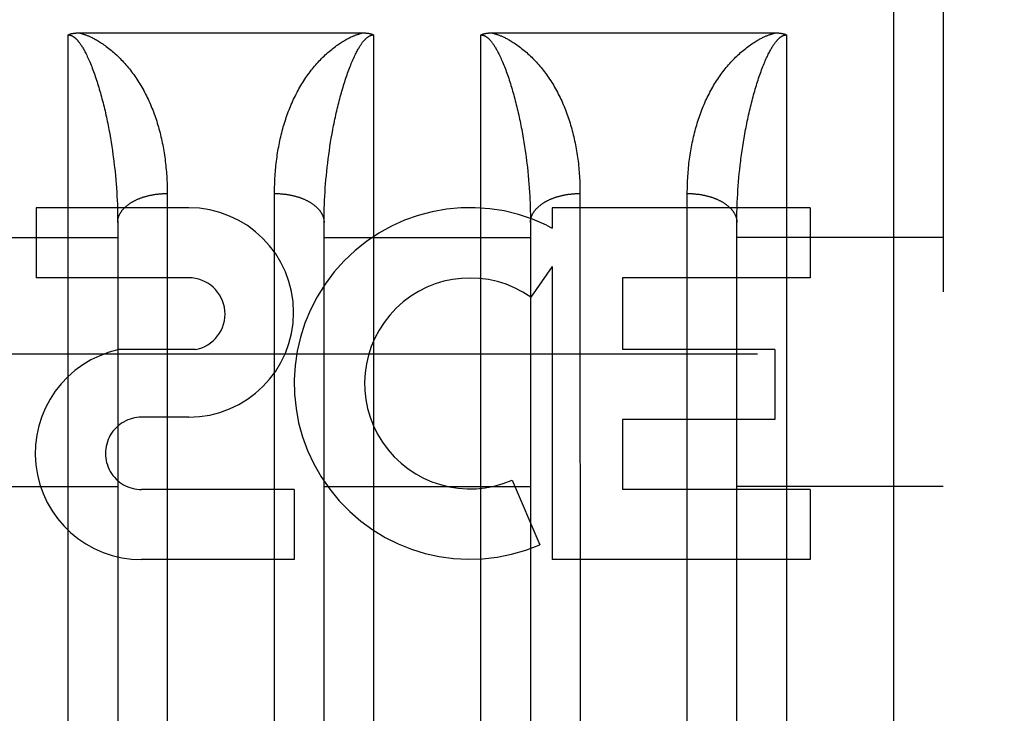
# Model space of a CAD drawing. Header units: inches. Extents: x 0 to 200, y 0 to 129.
# Tile 9 of 82: x 58.822 to 59.418, y 34.923 to 35.343. Entities that reach past the tile are written whole.
import ezdxf

# ---------------------------------------------------------------- set-up
doc = ezdxf.new("R2010")
doc.units = ezdxf.units.IN
doc.header["$LTSCALE"] = 11
doc.header["$MEASUREMENT"] = 0
doc.linetypes.add('HIDDEN', pattern=[0.2, 0.1, -0.1])
doc.layers.add('DEFAULT_2', color=8, linetype='HIDDEN')
doc.layers.add('LEFT_DOOR_ASSEMBLY', color=7, linetype='CONTINUOUS')

msp = doc.modelspace()

# ---------------------------------------------------------------- linework, layer by layer
at = {"layer": 'DEFAULT_2', "color": 8, "linetype": 'HIDDEN'}
msp.add_line((40.56891, 35.14055), (61.17291, 35.14055), dxfattribs=at)
at = {"layer": 'LEFT_DOOR_ASSEMBLY', "color": 8, "linetype": 'HIDDEN'}
for p, q in [((59.35141, 34.52305), (59.35141, 36.30805)), ((59.38141, 36.27805), (59.38141, 34.55305)), ((58.85141, 34.52305), (58.85141, 35.33385)), ((58.85779, 35.33506), (59.02981, 35.33506)), ((59.03641, 35.33385), (59.03641, 34.52305)), ((59.10141, 34.52305), (59.10141, 35.33385)), ((59.10779, 35.33506), (59.27981, 35.33506)), ((59.28641, 35.33385), (59.28641, 34.52305)), ((58.8761, 35.27642), (58.87657, 35.27388)), ((58.87657, 35.27388), (58.87702, 35.27134)), ((59.0108, 35.27134), (59.01124, 35.27388)), ((59.1261, 35.27642), (59.12657, 35.27388)), ((59.12657, 35.27388), (59.12702, 35.27134)), ((59.2608, 35.27134), (59.26124, 35.27388)), ((58.87702, 35.27134), (58.87744, 35.26881)), ((58.87744, 35.26881), (58.87784, 35.26627)), ((59.00998, 35.26627), (59.01038, 35.26881)), ((59.01038, 35.26881), (59.0108, 35.27134)), ((59.12702, 35.27134), (59.12744, 35.26881)), ((59.12744, 35.26881), (59.12784, 35.26627)), ((59.25998, 35.26627), (59.26038, 35.26881)), ((59.26038, 35.26881), (59.2608, 35.27134)), ((58.87784, 35.26627), (58.87822, 35.26373)), ((58.87822, 35.26373), (58.87857, 35.26119)), ((59.00891, 35.25866), (59.00924, 35.26119)), ((59.00924, 35.26119), (59.0096, 35.26373)), ((59.0096, 35.26373), (59.00998, 35.26627)), ((59.12784, 35.26627), (59.12822, 35.26373)), ((59.25891, 35.25866), (59.25924, 35.26119)), ((59.25924, 35.26119), (59.2596, 35.26373)), ((59.2596, 35.26373), (59.25998, 35.26627)), ((59.0083, 35.2536), (59.00859, 35.25613)), ((59.00859, 35.25613), (59.00891, 35.25866)), ((59.12875, 35.25992), (59.12907, 35.25739)), ((59.25816, 35.25234), (59.25844, 35.25486)), ((58.87952, 35.2536), (58.87979, 35.25108)), ((58.87979, 35.25108), (58.88004, 35.24856)), ((58.88004, 35.24856), (58.88027, 35.24605)), ((59.00755, 35.24605), (59.00778, 35.24856)), ((59.00778, 35.24856), (59.00803, 35.25108)), ((59.00803, 35.25108), (59.0083, 35.2536)), ((59.12952, 35.2536), (59.12979, 35.25108)), ((59.12979, 35.25108), (59.13004, 35.24856)), ((59.13004, 35.24856), (59.13027, 35.24605)), ((59.25766, 35.24731), (59.2579, 35.24982)), ((59.2579, 35.24982), (59.25816, 35.25234)), ((58.88027, 35.24605), (58.88047, 35.24355)), ((58.88047, 35.24355), (58.88066, 35.24105)), ((59.00715, 35.24105), (59.00734, 35.24355)), ((59.00734, 35.24355), (59.00755, 35.24605)), ((59.13027, 35.24605), (59.13047, 35.24355)), ((59.13047, 35.24355), (59.13066, 35.24105)), ((59.25725, 35.2423), (59.25744, 35.2448)), ((59.25744, 35.2448), (59.25766, 35.24731)), ((58.88066, 35.24105), (58.88083, 35.23856)), ((58.88083, 35.23856), (58.88097, 35.23608)), ((58.9114, 35.23903), (58.91141, 34.89382)), ((58.97641, 34.89255), (58.97641, 35.23771)), ((59.00684, 35.23608), (59.00699, 35.23856)), ((59.00699, 35.23856), (59.00715, 35.24105)), ((59.13066, 35.24105), (59.13083, 35.23856)), ((59.13083, 35.23856), (59.13097, 35.23608)), ((59.1614, 35.23903), (59.16141, 34.89382)), ((59.22641, 34.89255), (59.22641, 35.23771)), ((59.25678, 35.23485), (59.25691, 35.23732)), ((59.25691, 35.23732), (59.25707, 35.23981)), ((59.25707, 35.23981), (59.25725, 35.2423)), ((58.88097, 35.23608), (58.8811, 35.23361)), ((59.00653, 35.22869), (59.00662, 35.23115)), ((59.00662, 35.23115), (59.00672, 35.23361)), ((59.00672, 35.23361), (59.00684, 35.23608)), ((59.13115, 35.23238), (59.13124, 35.22992)), ((59.25667, 35.23238), (59.25678, 35.23485)), ((58.92448, 35.22905), (58.83205, 35.22905)), ((58.83205, 35.22905), (58.83205, 35.18662)), ((58.88124, 35.22992), (58.88132, 35.22747)), ((58.88132, 35.22747), (58.88137, 35.22503)), ((58.88137, 35.22503), (58.8814, 35.22261)), ((59.00643, 35.22382), (59.00647, 35.22625)), ((59.00647, 35.22625), (59.00653, 35.22869)), ((59.13124, 35.22992), (59.13132, 35.22747)), ((59.13132, 35.22747), (59.13137, 35.22503)), ((59.13137, 35.22503), (59.1314, 35.22261)), ((59.30075, 35.22905), (59.14462, 35.22905)), ((59.14462, 35.22905), (59.14462, 35.21678)), ((59.25643, 35.22382), (59.25647, 35.22625)), ((59.25647, 35.22625), (59.25653, 35.22869)), ((59.30075, 35.22905), (59.30075, 35.18662)), ((58.8814, 35.22261), (58.88141, 35.22019)), ((58.88141, 35.22019), (58.88141, 34.91298)), ((59.00641, 35.2214), (59.00643, 35.22382)), ((59.00641, 34.9142), (59.00641, 35.2214)), ((59.1314, 35.22261), (59.13141, 35.22019)), ((59.13141, 35.22019), (59.13141, 34.91298)), ((59.25641, 35.2214), (59.25643, 35.22382)), ((59.25641, 34.9142), (59.25641, 35.2214)), ((59.14111, 35.21855), (59.14462, 35.21678)), ((58.75641, 35.21105), (58.88141, 35.21105)), ((59.00641, 35.21105), (59.13141, 35.21105)), ((59.38141, 35.21105), (59.25641, 35.21105)), ((59.14462, 35.19343), (59.13162, 35.17487)), ((59.14462, 35.19343), (59.14462, 35.01583)), ((58.92448, 35.18662), (58.83205, 35.18662)), ((59.30075, 35.18662), (59.18724, 35.18662)), ((59.18724, 35.18662), (59.18724, 35.14315)), ((58.9284, 35.1431), (58.88213, 35.1431)), ((59.27945, 35.14315), (59.18724, 35.14315)), ((59.27945, 35.14315), (59.27945, 35.10071)), ((58.92448, 35.10214), (58.89596, 35.10214)), ((59.27945, 35.10071), (59.18724, 35.10071)), ((59.18724, 35.10071), (59.18724, 35.05827)), ((59.12024, 35.06393), (59.13717, 35.02482)), ((58.75641, 35.06005), (58.88141, 35.06005)), ((58.98835, 35.05827), (58.89593, 35.05827)), ((58.98835, 35.05827), (58.98835, 35.01583)), ((59.00641, 35.06005), (59.13141, 35.06005)), ((59.30075, 35.05827), (59.18724, 35.05827)), ((59.38141, 35.06005), (59.25641, 35.06005)), ((59.30075, 35.05827), (59.30075, 35.01583)), ((58.98835, 35.01583), (58.89593, 35.01583)), ((59.30075, 35.01583), (59.14462, 35.01583))]:
    msp.add_line(p, q, dxfattribs=at)
for points in [[(58.85141, 35.33385), (58.85149, 35.33389), (58.85158, 35.33394), (58.85167, 35.33398), (58.85176, 35.33402), (58.85186, 35.33407), (58.85195, 35.33411), (58.85205, 35.33415), (58.85215, 35.33419), (58.85225, 35.33423), (58.85236, 35.33427), (58.85247, 35.33431), (58.85258, 35.33434), (58.85269, 35.33438), (58.8528, 35.33442), (58.85292, 35.33445), (58.85304, 35.33449), (58.85316, 35.33452), (58.85328, 35.33455), (58.85341, 35.33458), (58.85354, 35.33461), (58.85367, 35.33464), (58.85381, 35.33467), (58.85395, 35.3347), (58.85409, 35.33473), (58.85423, 35.33476), (58.85438, 35.33478), (58.85453, 35.33481), (58.85468, 35.33483), (58.85483, 35.33485), (58.85499, 35.33488), (58.85516, 35.3349), (58.85532, 35.33492), (58.85549, 35.33493), (58.85566, 35.33495), (58.85584, 35.33497), (58.85601, 35.33498), (58.8562, 35.335), (58.85638, 35.33501), (58.85657, 35.33502), (58.85676, 35.33503), (58.85696, 35.33504), (58.85716, 35.33504), (58.85737, 35.33505), (58.85757, 35.33505), (58.85779, 35.33506)], [(58.85141, 35.33385), (58.85146, 35.33385), (58.85152, 35.33385), (58.85157, 35.33384), (58.85162, 35.33384), (58.85168, 35.33384), (58.85173, 35.33384), (58.85179, 35.33383), (58.85184, 35.33383), (58.8519, 35.33382), (58.85196, 35.33382), (58.85201, 35.33381), (58.85207, 35.3338), (58.85213, 35.33379), (58.85219, 35.33378), (58.85225, 35.33377), (58.85231, 35.33376), (58.85237, 35.33375), (58.85243, 35.33373), (58.8525, 35.33372), (58.85256, 35.3337), (58.85263, 35.33369), (58.8527, 35.33367), (58.85277, 35.33365), (58.85284, 35.33363), (58.85291, 35.33361), (58.85299, 35.33358), (58.85306, 35.33355), (58.85314, 35.33353), (58.85322, 35.3335), (58.8533, 35.33346), (58.85339, 35.33343), (58.85348, 35.33339), (58.85357, 35.33335), (58.85366, 35.33331), (58.85376, 35.33326), (58.85386, 35.33321), (58.85396, 35.33315), (58.85407, 35.33309), (58.85418, 35.33303), (58.85429, 35.33296), (58.8544, 35.33289), (58.85452, 35.33282), (58.85464, 35.33274), (58.85476, 35.33266), (58.85488, 35.33257), (58.85501, 35.33248), (58.85514, 35.33238), (58.85527, 35.33227), (58.8554, 35.33216), (58.85554, 35.33205), (58.85569, 35.33192), (58.85583, 35.33179), (58.85598, 35.33165), (58.85614, 35.3315), (58.8563, 35.33135), (58.85646, 35.33118), (58.85663, 35.331), (58.85681, 35.33081), (58.85699, 35.33061), (58.85718, 35.3304), (58.85737, 35.33017), (58.85757, 35.32993), (58.85778, 35.32967), (58.85799, 35.3294), (58.85821, 35.3291), (58.85844, 35.32879), (58.85868, 35.32846), (58.85893, 35.3281), (58.85918, 35.32772), (58.85945, 35.32732), (58.85972, 35.32689), (58.86001, 35.32643), (58.8603, 35.32594), (58.86061, 35.32542), (58.86092, 35.32486), (58.86124, 35.32428), (58.86158, 35.32365), (58.86192, 35.323), (58.86227, 35.3223), (58.86263, 35.32158), (58.86299, 35.32081), (58.86337, 35.32002), (58.86374, 35.31918), (58.86412, 35.31832), (58.86451, 35.31742), (58.86489, 35.3165), (58.86528, 35.31557), (58.86566, 35.31461), (58.86603, 35.31364), (58.86641, 35.31265)], [(58.858, 35.33506), (58.85825, 35.335), (58.8585, 35.33493), (58.85876, 35.33487), (58.85903, 35.33479), (58.8593, 35.33472), (58.85958, 35.33464), (58.85986, 35.33455), (58.86016, 35.33446), (58.86046, 35.33437), (58.86077, 35.33426), (58.86109, 35.33416), (58.86142, 35.33404), (58.86176, 35.33392), (58.86211, 35.33379), (58.86247, 35.33365), (58.86285, 35.3335), (58.86324, 35.33335), (58.86364, 35.33318), (58.86405, 35.333), (58.86448, 35.33281), (58.86492, 35.33261), (58.86538, 35.3324), (58.86586, 35.33216), (58.86636, 35.33192), (58.86687, 35.33166), (58.8674, 35.33138), (58.86795, 35.33108), (58.86852, 35.33076), (58.86911, 35.33042), (58.86972, 35.33006), (58.87036, 35.32967), (58.87101, 35.32926), (58.87168, 35.32883), (58.87236, 35.32837), (58.87307, 35.32788), (58.87379, 35.32737), (58.87453, 35.32684), (58.87528, 35.32627), (58.87604, 35.32569), (58.87681, 35.32507), (58.87758, 35.32444), (58.87835, 35.32378), (58.87913, 35.32311), (58.87989, 35.32243), (58.88065, 35.32173), (58.88141, 35.32101)], [(59.00641, 35.32101), (59.00716, 35.32173), (59.00792, 35.32243), (59.00869, 35.32311), (59.00946, 35.32378), (59.01024, 35.32444), (59.01101, 35.32507), (59.01178, 35.32569), (59.01254, 35.32627), (59.01329, 35.32684), (59.01402, 35.32737), (59.01474, 35.32788), (59.01545, 35.32837), (59.01614, 35.32883), (59.01681, 35.32926), (59.01746, 35.32967), (59.01809, 35.33006), (59.0187, 35.33042), (59.01929, 35.33076), (59.01986, 35.33108), (59.02041, 35.33138), (59.02095, 35.33166), (59.02146, 35.33192), (59.02195, 35.33216), (59.02243, 35.3324), (59.02289, 35.33261), (59.02334, 35.33281), (59.02377, 35.333), (59.02418, 35.33318), (59.02458, 35.33335), (59.02497, 35.3335), (59.02534, 35.33365), (59.02571, 35.33379), (59.02606, 35.33392), (59.0264, 35.33404), (59.02673, 35.33416), (59.02705, 35.33426), (59.02736, 35.33437), (59.02766, 35.33446), (59.02795, 35.33455), (59.02824, 35.33464), (59.02852, 35.33472), (59.02879, 35.33479), (59.02906, 35.33487), (59.02931, 35.33493), (59.02957, 35.335), (59.02981, 35.33506)], [(59.02141, 35.31265), (59.02178, 35.31363), (59.02215, 35.31459), (59.02253, 35.31553), (59.0229, 35.31645), (59.02327, 35.31734), (59.02365, 35.31821), (59.02401, 35.31905), (59.02438, 35.31986), (59.02474, 35.32063), (59.02509, 35.32137), (59.02543, 35.32207), (59.02577, 35.32274), (59.0261, 35.32338), (59.02641, 35.32398), (59.02673, 35.32456), (59.02703, 35.3251), (59.02732, 35.32561), (59.0276, 35.32609), (59.02788, 35.32654), (59.02814, 35.32697), (59.0284, 35.32737), (59.02865, 35.32775), (59.02889, 35.3281), (59.02912, 35.32844), (59.02935, 35.32875), (59.02956, 35.32905), (59.02977, 35.32933), (59.02998, 35.32959), (59.03017, 35.32984), (59.03036, 35.33007), (59.03055, 35.33029), (59.03073, 35.3305), (59.0309, 35.3307), (59.03107, 35.33088), (59.03124, 35.33106), (59.0314, 35.33122), (59.03155, 35.33138), (59.0317, 35.33153), (59.03185, 35.33167), (59.03199, 35.3318), (59.03213, 35.33192), (59.03227, 35.33204), (59.0324, 35.33215), (59.03253, 35.33226), (59.03266, 35.33236), (59.03278, 35.33246), (59.0329, 35.33255), (59.03302, 35.33263), (59.03314, 35.33271), (59.03325, 35.33279), (59.03336, 35.33286), (59.03347, 35.33293), (59.03358, 35.333), (59.03368, 35.33306), (59.03378, 35.33311), (59.03388, 35.33317), (59.03398, 35.33322), (59.03407, 35.33326), (59.03416, 35.33331), (59.03425, 35.33335), (59.03433, 35.33339), (59.03442, 35.33342), (59.0345, 35.33346), (59.03458, 35.33349), (59.03466, 35.33352), (59.03473, 35.33355), (59.03481, 35.33357), (59.03488, 35.3336), (59.03495, 35.33362), (59.03502, 35.33364), (59.03508, 35.33366), (59.03515, 35.33368), (59.03521, 35.33369), (59.03528, 35.33371), (59.03534, 35.33373), (59.0354, 35.33374), (59.03546, 35.33375), (59.03552, 35.33376), (59.03558, 35.33377), (59.03564, 35.33378), (59.0357, 35.33379), (59.03575, 35.3338), (59.03581, 35.33381), (59.03587, 35.33382), (59.03592, 35.33382), (59.03598, 35.33383), (59.03603, 35.33383), (59.03609, 35.33384), (59.03614, 35.33384), (59.03619, 35.33384), (59.03625, 35.33384), (59.0363, 35.33385), (59.03635, 35.33385), (59.03641, 35.33385)], [(59.02981, 35.33506), (59.03003, 35.33506), (59.03024, 35.33505), (59.03045, 35.33505), (59.03065, 35.33504), (59.03085, 35.33504), (59.03105, 35.33503), (59.03124, 35.33502), (59.03143, 35.33501), (59.03162, 35.335), (59.0318, 35.33498), (59.03198, 35.33497), (59.03215, 35.33495), (59.03232, 35.33493), (59.03249, 35.33492), (59.03266, 35.3349), (59.03282, 35.33488), (59.03298, 35.33485), (59.03313, 35.33483), (59.03328, 35.33481), (59.03343, 35.33478), (59.03358, 35.33476), (59.03372, 35.33473), (59.03386, 35.3347), (59.034, 35.33468), (59.03414, 35.33465), (59.03427, 35.33462), (59.0344, 35.33459), (59.03453, 35.33455), (59.03465, 35.33452), (59.03477, 35.33449), (59.03489, 35.33445), (59.03501, 35.33442), (59.03512, 35.33438), (59.03523, 35.33435), (59.03534, 35.33431), (59.03545, 35.33427), (59.03556, 35.33423), (59.03566, 35.33419), (59.03576, 35.33415), (59.03586, 35.33411), (59.03596, 35.33407), (59.03605, 35.33403), (59.03614, 35.33398), (59.03623, 35.33394), (59.03632, 35.33389), (59.03641, 35.33385)], [(59.10141, 35.33385), (59.10149, 35.33389), (59.10158, 35.33394), (59.10167, 35.33398), (59.10177, 35.33403), (59.10186, 35.33407), (59.10196, 35.33411), (59.10206, 35.33415), (59.10216, 35.33419), (59.10226, 35.33423), (59.10237, 35.33427), (59.10247, 35.33431), (59.10258, 35.33435), (59.10269, 35.33438), (59.10281, 35.33442), (59.10293, 35.33445), (59.10304, 35.33449), (59.10317, 35.33452), (59.10329, 35.33455), (59.10342, 35.33459), (59.10355, 35.33462), (59.10368, 35.33465), (59.10381, 35.33468), (59.10395, 35.3347), (59.10409, 35.33473), (59.10424, 35.33476), (59.10438, 35.33478), (59.10453, 35.33481), (59.10468, 35.33483), (59.10484, 35.33485), (59.105, 35.33488), (59.10516, 35.3349), (59.10532, 35.33492), (59.10549, 35.33493), (59.10566, 35.33495), (59.10584, 35.33497), (59.10602, 35.33498), (59.1062, 35.335), (59.10638, 35.33501), (59.10657, 35.33502), (59.10677, 35.33503), (59.10696, 35.33504), (59.10716, 35.33504), (59.10737, 35.33505), (59.10757, 35.33505), (59.10779, 35.33506)], [(59.10141, 35.33385), (59.10146, 35.33385), (59.10152, 35.33385), (59.10157, 35.33384), (59.10162, 35.33384), (59.10168, 35.33384), (59.10173, 35.33384), (59.10179, 35.33383), (59.10184, 35.33383), (59.1019, 35.33382), (59.10196, 35.33382), (59.10201, 35.33381), (59.10207, 35.3338), (59.10213, 35.33379), (59.10219, 35.33378), (59.10225, 35.33377), (59.10231, 35.33376), (59.10237, 35.33375), (59.10243, 35.33373), (59.1025, 35.33372), (59.10256, 35.3337), (59.10263, 35.33369), (59.1027, 35.33367), (59.10277, 35.33365), (59.10284, 35.33363), (59.10291, 35.33361), (59.10299, 35.33358), (59.10306, 35.33355), (59.10314, 35.33353), (59.10322, 35.3335), (59.1033, 35.33346), (59.10339, 35.33343), (59.10348, 35.33339), (59.10357, 35.33335), (59.10366, 35.33331), (59.10376, 35.33326), (59.10386, 35.33321), (59.10396, 35.33315), (59.10407, 35.33309), (59.10418, 35.33303), (59.10429, 35.33296), (59.1044, 35.33289), (59.10452, 35.33282), (59.10464, 35.33274), (59.10476, 35.33266), (59.10488, 35.33257), (59.10501, 35.33248), (59.10514, 35.33238), (59.10527, 35.33227), (59.1054, 35.33216), (59.10554, 35.33205), (59.10569, 35.33192), (59.10583, 35.33179), (59.10598, 35.33165), (59.10614, 35.3315), (59.1063, 35.33135), (59.10646, 35.33118), (59.10663, 35.331), (59.10681, 35.33081), (59.10699, 35.33061), (59.10718, 35.3304), (59.10737, 35.33017), (59.10757, 35.32993), (59.10778, 35.32967), (59.10799, 35.3294), (59.10821, 35.3291), (59.10844, 35.32879), (59.10868, 35.32846), (59.10893, 35.3281), (59.10918, 35.32772), (59.10945, 35.32732), (59.10972, 35.32689), (59.11001, 35.32643), (59.1103, 35.32594), (59.11061, 35.32542), (59.11092, 35.32486), (59.11124, 35.32428), (59.11158, 35.32365), (59.11192, 35.323), (59.11227, 35.3223), (59.11263, 35.32158), (59.11299, 35.32081), (59.11337, 35.32002), (59.11374, 35.31918), (59.11412, 35.31832), (59.11451, 35.31742), (59.11489, 35.3165), (59.11528, 35.31557), (59.11566, 35.31461), (59.11603, 35.31364), (59.11641, 35.31265)], [(59.108, 35.33506), (59.10825, 35.335), (59.1085, 35.33493), (59.10876, 35.33487), (59.10903, 35.33479), (59.1093, 35.33472), (59.10958, 35.33464), (59.10986, 35.33455), (59.11016, 35.33446), (59.11046, 35.33437), (59.11077, 35.33426), (59.11109, 35.33416), (59.11142, 35.33404), (59.11176, 35.33392), (59.11211, 35.33379), (59.11247, 35.33365), (59.11285, 35.3335), (59.11324, 35.33335), (59.11364, 35.33318), (59.11405, 35.333), (59.11448, 35.33281), (59.11492, 35.33261), (59.11538, 35.3324), (59.11586, 35.33216), (59.11636, 35.33192), (59.11687, 35.33166), (59.1174, 35.33138), (59.11795, 35.33108), (59.11852, 35.33076), (59.11911, 35.33042), (59.11972, 35.33006), (59.12036, 35.32967), (59.12101, 35.32926), (59.12168, 35.32883), (59.12236, 35.32837), (59.12307, 35.32788), (59.12379, 35.32737), (59.12453, 35.32684), (59.12528, 35.32627), (59.12604, 35.32569), (59.12681, 35.32507), (59.12758, 35.32444), (59.12835, 35.32378), (59.12913, 35.32311), (59.12989, 35.32243), (59.13065, 35.32173), (59.13141, 35.32101)], [(59.25641, 35.32101), (59.25716, 35.32173), (59.25792, 35.32243), (59.25869, 35.32311), (59.25946, 35.32378), (59.26024, 35.32444), (59.26101, 35.32507), (59.26178, 35.32569), (59.26254, 35.32627), (59.26329, 35.32684), (59.26402, 35.32737), (59.26474, 35.32788), (59.26545, 35.32837), (59.26614, 35.32883), (59.26681, 35.32926), (59.26746, 35.32967), (59.26809, 35.33006), (59.2687, 35.33042), (59.26929, 35.33076), (59.26986, 35.33108), (59.27041, 35.33138), (59.27095, 35.33166), (59.27146, 35.33192), (59.27195, 35.33216), (59.27243, 35.3324), (59.27289, 35.33261), (59.27334, 35.33281), (59.27377, 35.333), (59.27418, 35.33318), (59.27458, 35.33335), (59.27497, 35.3335), (59.27534, 35.33365), (59.27571, 35.33379), (59.27606, 35.33392), (59.2764, 35.33404), (59.27673, 35.33416), (59.27705, 35.33426), (59.27736, 35.33437), (59.27766, 35.33446), (59.27795, 35.33455), (59.27824, 35.33464), (59.27852, 35.33472), (59.27879, 35.33479), (59.27906, 35.33487), (59.27931, 35.33493), (59.27957, 35.335), (59.27981, 35.33506)], [(59.27141, 35.31265), (59.27178, 35.31363), (59.27215, 35.31459), (59.27253, 35.31553), (59.2729, 35.31645), (59.27327, 35.31734), (59.27365, 35.31821), (59.27401, 35.31905), (59.27438, 35.31986), (59.27474, 35.32063), (59.27509, 35.32137), (59.27543, 35.32207), (59.27577, 35.32274), (59.2761, 35.32338), (59.27641, 35.32398), (59.27673, 35.32456), (59.27703, 35.3251), (59.27732, 35.32561), (59.2776, 35.32609), (59.27788, 35.32654), (59.27814, 35.32697), (59.2784, 35.32737), (59.27865, 35.32775), (59.27889, 35.3281), (59.27912, 35.32844), (59.27935, 35.32875), (59.27956, 35.32905), (59.27977, 35.32933), (59.27998, 35.32959), (59.28017, 35.32984), (59.28036, 35.33007), (59.28055, 35.33029), (59.28073, 35.3305), (59.2809, 35.3307), (59.28107, 35.33088), (59.28124, 35.33106), (59.2814, 35.33122), (59.28155, 35.33138), (59.2817, 35.33153), (59.28185, 35.33167), (59.28199, 35.3318), (59.28213, 35.33192), (59.28227, 35.33204), (59.2824, 35.33215), (59.28253, 35.33226), (59.28266, 35.33236), (59.28278, 35.33246), (59.2829, 35.33255), (59.28302, 35.33263), (59.28314, 35.33271), (59.28325, 35.33279), (59.28336, 35.33286), (59.28347, 35.33293), (59.28358, 35.333), (59.28368, 35.33306), (59.28378, 35.33311), (59.28388, 35.33317), (59.28398, 35.33322), (59.28407, 35.33326), (59.28416, 35.33331), (59.28425, 35.33335), (59.28433, 35.33339), (59.28442, 35.33342), (59.2845, 35.33346), (59.28458, 35.33349), (59.28466, 35.33352), (59.28473, 35.33355), (59.28481, 35.33357), (59.28488, 35.3336), (59.28495, 35.33362), (59.28502, 35.33364), (59.28508, 35.33366), (59.28515, 35.33368), (59.28521, 35.33369), (59.28528, 35.33371), (59.28534, 35.33373), (59.2854, 35.33374), (59.28546, 35.33375), (59.28552, 35.33376), (59.28558, 35.33377), (59.28564, 35.33378), (59.2857, 35.33379), (59.28575, 35.3338), (59.28581, 35.33381), (59.28587, 35.33382), (59.28592, 35.33382), (59.28598, 35.33383), (59.28603, 35.33383), (59.28609, 35.33384), (59.28614, 35.33384), (59.28619, 35.33384), (59.28625, 35.33384), (59.2863, 35.33385), (59.28635, 35.33385), (59.28641, 35.33385)], [(59.27981, 35.33506), (59.28003, 35.33506), (59.28024, 35.33505), (59.28045, 35.33505), (59.28065, 35.33504), (59.28085, 35.33504), (59.28105, 35.33503), (59.28124, 35.33502), (59.28143, 35.33501), (59.28162, 35.335), (59.2818, 35.33498), (59.28198, 35.33497), (59.28215, 35.33495), (59.28233, 35.33493), (59.28249, 35.33492), (59.28266, 35.3349), (59.28282, 35.33488), (59.28298, 35.33485), (59.28314, 35.33483), (59.28329, 35.33481), (59.28344, 35.33478), (59.28358, 35.33476), (59.28373, 35.33473), (59.28387, 35.3347), (59.28401, 35.33467), (59.28414, 35.33464), (59.28427, 35.33461), (59.2844, 35.33458), (59.28453, 35.33455), (59.28466, 35.33452), (59.28478, 35.33449), (59.2849, 35.33445), (59.28501, 35.33442), (59.28513, 35.33438), (59.28524, 35.33434), (59.28535, 35.33431), (59.28546, 35.33427), (59.28556, 35.33423), (59.28567, 35.33419), (59.28577, 35.33415), (59.28587, 35.33411), (59.28596, 35.33407), (59.28606, 35.33402), (59.28615, 35.33398), (59.28624, 35.33394), (59.28632, 35.33389), (59.28641, 35.33385)], [(58.88141, 35.32101), (58.88214, 35.32029), (58.88287, 35.31957), (58.88359, 35.31882), (58.88431, 35.31807), (58.88502, 35.3173), (58.88572, 35.31652), (58.88642, 35.31572), (58.88711, 35.31491), (58.88779, 35.31409), (58.88847, 35.31325), (58.88914, 35.3124), (58.88981, 35.31154), (58.89046, 35.31066), (58.89111, 35.30976), (58.89176, 35.30885), (58.89239, 35.30793), (58.89302, 35.30699), (58.89365, 35.30604), (58.89426, 35.30507), (58.89487, 35.30409), (58.89546, 35.3031), (58.89605, 35.3021), (58.89662, 35.30109), (58.89718, 35.30008), (58.89773, 35.29905), (58.89827, 35.29801), (58.8988, 35.29697), (58.89932, 35.29592), (58.89982, 35.29486), (58.90032, 35.29379), (58.9008, 35.29271), (58.90127, 35.29163), (58.90173, 35.29054), (58.90218, 35.28944), (58.90262, 35.28833), (58.90305, 35.28722), (58.90347, 35.28609), (58.90387, 35.28497), (58.90427, 35.28383), (58.90465, 35.28269), (58.90503, 35.28154), (58.90539, 35.28038), (58.90574, 35.27922), (58.90608, 35.27805), (58.90641, 35.27687), (58.90673, 35.27569), (58.90704, 35.2745), (58.90734, 35.27331), (58.90763, 35.27211), (58.9079, 35.2709), (58.90817, 35.26969), (58.90842, 35.26847), (58.90867, 35.26724), (58.9089, 35.26601), (58.90913, 35.26477), (58.90934, 35.26353), (58.90954, 35.26228), (58.90973, 35.26103), (58.90991, 35.25977), (58.91009, 35.25851), (58.91025, 35.25724), (58.9104, 35.25597), (58.91054, 35.25469), (58.91066, 35.25341), (58.91078, 35.25212), (58.91089, 35.25083), (58.91099, 35.24954), (58.91108, 35.24824), (58.91116, 35.24693), (58.91122, 35.24562), (58.91128, 35.24431), (58.91133, 35.243), (58.91136, 35.24168), (58.91139, 35.24036), (58.9114, 35.23903)], [(58.97641, 35.23771), (58.97641, 35.23903), (58.97643, 35.24036), (58.97645, 35.24168), (58.97649, 35.243), (58.97654, 35.24431), (58.97659, 35.24562), (58.97666, 35.24693), (58.97674, 35.24824), (58.97683, 35.24954), (58.97692, 35.25083), (58.97703, 35.25212), (58.97715, 35.25341), (58.97728, 35.25469), (58.97742, 35.25597), (58.97757, 35.25724), (58.97773, 35.25851), (58.9779, 35.25977), (58.97808, 35.26103), (58.97828, 35.26228), (58.97848, 35.26353), (58.97869, 35.26477), (58.97891, 35.26601), (58.97915, 35.26724), (58.97939, 35.26847), (58.97965, 35.26969), (58.97991, 35.2709), (58.98019, 35.27211), (58.98048, 35.27331), (58.98078, 35.2745), (58.98108, 35.27569), (58.9814, 35.27687), (58.98173, 35.27805), (58.98207, 35.27922), (58.98243, 35.28038), (58.98279, 35.28154), (58.98316, 35.28269), (58.98355, 35.28383), (58.98394, 35.28497), (58.98435, 35.28609), (58.98476, 35.28722), (58.98519, 35.28833), (58.98563, 35.28944), (58.98608, 35.29054), (58.98654, 35.29163), (58.98702, 35.29271), (58.9875, 35.29379), (58.98799, 35.29486), (58.9885, 35.29592), (58.98902, 35.29697), (58.98955, 35.29801), (58.99008, 35.29905), (58.99064, 35.30008), (58.9912, 35.30109), (58.99177, 35.3021), (58.99236, 35.3031), (58.99295, 35.30409), (58.99356, 35.30507), (58.99417, 35.30604), (58.99479, 35.30699), (58.99542, 35.30793), (58.99606, 35.30885), (58.9967, 35.30976), (58.99735, 35.31066), (58.99801, 35.31154), (58.99867, 35.3124), (58.99934, 35.31325), (59.00002, 35.31409), (59.00071, 35.31491), (59.0014, 35.31572), (59.00209, 35.31652), (59.0028, 35.3173), (59.00351, 35.31807), (59.00422, 35.31882), (59.00494, 35.31957), (59.00567, 35.32029), (59.00641, 35.32101)], [(59.13141, 35.32101), (59.13214, 35.32029), (59.13287, 35.31957), (59.13359, 35.31882), (59.13431, 35.31807), (59.13502, 35.3173), (59.13572, 35.31652), (59.13642, 35.31572), (59.13711, 35.31491), (59.13779, 35.31409), (59.13847, 35.31325), (59.13914, 35.3124), (59.13981, 35.31154), (59.14046, 35.31066), (59.14111, 35.30976), (59.14176, 35.30885), (59.14239, 35.30793), (59.14302, 35.30699), (59.14365, 35.30604), (59.14426, 35.30507), (59.14487, 35.30409), (59.14546, 35.3031), (59.14605, 35.3021), (59.14662, 35.30109), (59.14718, 35.30008), (59.14773, 35.29905), (59.14827, 35.29801), (59.1488, 35.29697), (59.14932, 35.29592), (59.14982, 35.29486), (59.15032, 35.29379), (59.1508, 35.29271), (59.15127, 35.29163), (59.15173, 35.29054), (59.15218, 35.28944), (59.15262, 35.28833), (59.15305, 35.28722), (59.15347, 35.28609), (59.15387, 35.28497), (59.15427, 35.28383), (59.15465, 35.28269), (59.15503, 35.28154), (59.15539, 35.28038), (59.15574, 35.27922), (59.15608, 35.27805), (59.15641, 35.27687), (59.15673, 35.27569), (59.15704, 35.2745), (59.15734, 35.27331), (59.15763, 35.27211), (59.1579, 35.2709), (59.15817, 35.26969), (59.15842, 35.26847), (59.15867, 35.26724), (59.1589, 35.26601), (59.15913, 35.26477), (59.15934, 35.26353), (59.15954, 35.26228), (59.15973, 35.26103), (59.15991, 35.25977), (59.16009, 35.25851), (59.16025, 35.25724), (59.1604, 35.25597), (59.16054, 35.25469), (59.16066, 35.25341), (59.16078, 35.25212), (59.16089, 35.25083), (59.16099, 35.24954), (59.16108, 35.24824), (59.16116, 35.24693), (59.16122, 35.24562), (59.16128, 35.24431), (59.16133, 35.243), (59.16136, 35.24168), (59.16139, 35.24036), (59.1614, 35.23903)], [(59.22641, 35.23771), (59.22641, 35.23903), (59.22643, 35.24036), (59.22645, 35.24168), (59.22649, 35.243), (59.22654, 35.24431), (59.22659, 35.24562), (59.22666, 35.24693), (59.22674, 35.24824), (59.22683, 35.24954), (59.22692, 35.25083), (59.22703, 35.25212), (59.22715, 35.25341), (59.22728, 35.25469), (59.22742, 35.25597), (59.22757, 35.25724), (59.22773, 35.25851), (59.2279, 35.25977), (59.22808, 35.26103), (59.22828, 35.26228), (59.22848, 35.26353), (59.22869, 35.26477), (59.22891, 35.26601), (59.22915, 35.26724), (59.22939, 35.26847), (59.22965, 35.26969), (59.22991, 35.2709), (59.23019, 35.27211), (59.23048, 35.27331), (59.23078, 35.2745), (59.23108, 35.27569), (59.2314, 35.27687), (59.23173, 35.27805), (59.23207, 35.27922), (59.23243, 35.28038), (59.23279, 35.28154), (59.23316, 35.28269), (59.23355, 35.28383), (59.23394, 35.28497), (59.23435, 35.28609), (59.23476, 35.28722), (59.23519, 35.28833), (59.23563, 35.28944), (59.23608, 35.29054), (59.23654, 35.29163), (59.23702, 35.29271), (59.2375, 35.29379), (59.23799, 35.29486), (59.2385, 35.29592), (59.23902, 35.29697), (59.23955, 35.29801), (59.24008, 35.29905), (59.24064, 35.30008), (59.2412, 35.30109), (59.24177, 35.3021), (59.24236, 35.3031), (59.24295, 35.30409), (59.24356, 35.30507), (59.24417, 35.30604), (59.24479, 35.30699), (59.24542, 35.30793), (59.24606, 35.30885), (59.2467, 35.30976), (59.24735, 35.31066), (59.24801, 35.31154), (59.24867, 35.3124), (59.24934, 35.31325), (59.25002, 35.31409), (59.25071, 35.31491), (59.2514, 35.31572), (59.25209, 35.31652), (59.2528, 35.3173), (59.25351, 35.31807), (59.25422, 35.31882), (59.25494, 35.31957), (59.25567, 35.32029), (59.25641, 35.32101)], [(58.86641, 35.31265), (58.86678, 35.31165), (58.86714, 35.31065), (58.8675, 35.30962), (58.86786, 35.30859), (58.86821, 35.30754), (58.86857, 35.30647), (58.86891, 35.3054), (58.86926, 35.30431), (58.8696, 35.3032), (58.86994, 35.30209), (58.87028, 35.30096), (58.87061, 35.29981), (58.87094, 35.29866), (58.87126, 35.29749), (58.87158, 35.29631), (58.8719, 35.29512), (58.87222, 35.29391), (58.87253, 35.2927), (58.87283, 35.29147), (58.87314, 35.29024), (58.87343, 35.289), (58.87373, 35.28775), (58.87401, 35.2865), (58.87429, 35.28525), (58.87457, 35.28399), (58.87484, 35.28273), (58.8751, 35.28147), (58.87536, 35.28021), (58.87562, 35.27895), (58.87586, 35.27768), (58.8761, 35.27642)], [(59.01124, 35.27388), (59.01171, 35.27642), (59.01195, 35.27768), (59.0122, 35.27895), (59.01245, 35.28021), (59.01271, 35.28147), (59.01298, 35.28273), (59.01325, 35.28399), (59.01352, 35.28525), (59.0138, 35.2865), (59.01409, 35.28775), (59.01438, 35.289), (59.01468, 35.29024), (59.01498, 35.29147), (59.01529, 35.2927), (59.0156, 35.29391), (59.01591, 35.29512), (59.01623, 35.29631), (59.01655, 35.29749), (59.01688, 35.29866), (59.01721, 35.29981), (59.01754, 35.30096), (59.01788, 35.30209), (59.01821, 35.3032), (59.01856, 35.30431), (59.0189, 35.3054), (59.01925, 35.30647), (59.0196, 35.30754), (59.01996, 35.30859), (59.02032, 35.30962), (59.02068, 35.31065), (59.02104, 35.31165), (59.02141, 35.31265)], [(59.11641, 35.31265), (59.11678, 35.31165), (59.11714, 35.31065), (59.1175, 35.30962), (59.11786, 35.30859), (59.11821, 35.30754), (59.11857, 35.30647), (59.11891, 35.3054), (59.11926, 35.30431), (59.1196, 35.3032), (59.11994, 35.30209), (59.12028, 35.30096), (59.12061, 35.29981), (59.12094, 35.29866), (59.12126, 35.29749), (59.12158, 35.29631), (59.1219, 35.29512), (59.12222, 35.29391), (59.12253, 35.2927), (59.12283, 35.29147), (59.12314, 35.29024), (59.12343, 35.289), (59.12373, 35.28775), (59.12401, 35.2865), (59.12429, 35.28525), (59.12457, 35.28399), (59.12484, 35.28273), (59.1251, 35.28147), (59.12536, 35.28021), (59.12562, 35.27895), (59.12586, 35.27768), (59.1261, 35.27642)], [(59.26124, 35.27388), (59.26171, 35.27642), (59.26195, 35.27768), (59.2622, 35.27895), (59.26245, 35.28021), (59.26271, 35.28147), (59.26298, 35.28273), (59.26325, 35.28399), (59.26352, 35.28525), (59.2638, 35.2865), (59.26409, 35.28775), (59.26438, 35.289), (59.26468, 35.29024), (59.26498, 35.29147), (59.26529, 35.2927), (59.2656, 35.29391), (59.26591, 35.29512), (59.26623, 35.29631), (59.26655, 35.29749), (59.26688, 35.29866), (59.26721, 35.29981), (59.26754, 35.30096), (59.26788, 35.30209), (59.26821, 35.3032), (59.26856, 35.30431), (59.2689, 35.3054), (59.26925, 35.30647), (59.2696, 35.30754), (59.26996, 35.30859), (59.27032, 35.30962), (59.27068, 35.31065), (59.27104, 35.31165), (59.27141, 35.31265)], [(58.87857, 35.26119), (58.87891, 35.25866), (58.87907, 35.25739)], [(59.12822, 35.26373), (59.12857, 35.26119), (59.12875, 35.25992)], [(58.87907, 35.25739), (58.87937, 35.25486), (58.87952, 35.2536)], [(59.12907, 35.25739), (59.12937, 35.25486), (59.12952, 35.2536)], [(59.25844, 35.25486), (59.25875, 35.25739), (59.25891, 35.25866)], [(58.88141, 35.22019), (58.88141, 35.22044), (58.88142, 35.22069), (58.88143, 35.22093), (58.88146, 35.22118), (58.88148, 35.22142), (58.88151, 35.22167), (58.88155, 35.22191), (58.8816, 35.22215), (58.88165, 35.2224), (58.8817, 35.22264), (58.88176, 35.22289), (58.88183, 35.22313), (58.88191, 35.22337), (58.88198, 35.22361), (58.88207, 35.22385), (58.88216, 35.22409), (58.88226, 35.22433), (58.88236, 35.22457), (58.88247, 35.22481), (58.88258, 35.22504), (58.8827, 35.22528), (58.88282, 35.22551), (58.88296, 35.22575), (58.88309, 35.22598), (58.88323, 35.22621), (58.88338, 35.22644), (58.88353, 35.22667), (58.88369, 35.2269), (58.88386, 35.22712), (58.88402, 35.22735), (58.8842, 35.22757), (58.88438, 35.22779), (58.88456, 35.22801), (58.88475, 35.22823), (58.88495, 35.22845), (58.88515, 35.22866), (58.88536, 35.22888), (58.88557, 35.22909), (58.88578, 35.2293), (58.88601, 35.22951), (58.88623, 35.22972), (58.88646, 35.22992), (58.8867, 35.23013), (58.88694, 35.23033), (58.88719, 35.23053), (58.88744, 35.23072), (58.88769, 35.23092), (58.88795, 35.23111), (58.88822, 35.2313), (58.88849, 35.23149), (58.88876, 35.23168), (58.88904, 35.23186), (58.88932, 35.23204), (58.88961, 35.23222), (58.8899, 35.2324), (58.89019, 35.23258), (58.89049, 35.23275), (58.8908, 35.23292), (58.89111, 35.23309), (58.89142, 35.23325), (58.89173, 35.23341), (58.89205, 35.23357), (58.89238, 35.23373), (58.8927, 35.23388), (58.89303, 35.23404), (58.89337, 35.23419), (58.89371, 35.23433), (58.89405, 35.23448), (58.89439, 35.23462), (58.89474, 35.23475), (58.89509, 35.23489), (58.89545, 35.23502), (58.8958, 35.23515), (58.89617, 35.23528), (58.89653, 35.2354), (58.8969, 35.23552), (58.89727, 35.23564), (58.89764, 35.23575), (58.89801, 35.23586), (58.89839, 35.23597), (58.89877, 35.23608), (58.89915, 35.23618), (58.89954, 35.23628), (58.89993, 35.23637), (58.90032, 35.23646), (58.90071, 35.23655), (58.9011, 35.23664), (58.9015, 35.23672), (58.9019, 35.2368), (58.9023, 35.23688), (58.9027, 35.23695), (58.9031, 35.23702), (58.90351, 35.23709), (58.90391, 35.23715), (58.90432, 35.23721), (58.90473, 35.23727), (58.90514, 35.23732), (58.90556, 35.23737), (58.90597, 35.23741), (58.90638, 35.23746), (58.9068, 35.2375), (58.90721, 35.23753), (58.90763, 35.23757), (58.90805, 35.2376), (58.90847, 35.23762), (58.90889, 35.23764), (58.90931, 35.23766), (58.90973, 35.23768), (58.91015, 35.23769), (58.91057, 35.2377), (58.91099, 35.2377), (58.91141, 35.23771)], [(58.97641, 35.23771), (58.97683, 35.2377), (58.97725, 35.2377), (58.97767, 35.23769), (58.97809, 35.23768), (58.97851, 35.23766), (58.97893, 35.23764), (58.97935, 35.23762), (58.97977, 35.2376), (58.98018, 35.23757), (58.9806, 35.23753), (58.98102, 35.2375), (58.98143, 35.23746), (58.98185, 35.23741), (58.98226, 35.23737), (58.98267, 35.23732), (58.98308, 35.23727), (58.98349, 35.23721), (58.9839, 35.23715), (58.98431, 35.23709), (58.98471, 35.23702), (58.98512, 35.23695), (58.98552, 35.23688), (58.98592, 35.2368), (58.98632, 35.23672), (58.98671, 35.23664), (58.98711, 35.23655), (58.9875, 35.23646), (58.98789, 35.23637), (58.98828, 35.23628), (58.98866, 35.23618), (58.98904, 35.23608), (58.98942, 35.23597), (58.9898, 35.23586), (58.99018, 35.23575), (58.99055, 35.23564), (58.99092, 35.23552), (58.99129, 35.2354), (58.99165, 35.23528), (58.99201, 35.23515), (58.99237, 35.23502), (58.99272, 35.23489), (58.99308, 35.23475), (58.99342, 35.23462), (58.99377, 35.23448), (58.99411, 35.23433), (58.99445, 35.23419), (58.99478, 35.23404), (58.99511, 35.23388), (58.99544, 35.23373), (58.99576, 35.23357), (58.99608, 35.23341), (58.9964, 35.23325), (58.99671, 35.23309), (58.99702, 35.23292), (58.99732, 35.23275), (58.99762, 35.23258), (58.99792, 35.2324), (58.99821, 35.23222), (58.99849, 35.23204), (58.99878, 35.23186), (58.99906, 35.23168), (58.99933, 35.23149), (58.9996, 35.2313), (58.99986, 35.23111), (59.00012, 35.23092), (59.00038, 35.23072), (59.00063, 35.23053), (59.00087, 35.23033), (59.00112, 35.23013), (59.00135, 35.22992), (59.00158, 35.22972), (59.00181, 35.22951), (59.00203, 35.2293), (59.00225, 35.22909), (59.00246, 35.22888), (59.00266, 35.22866), (59.00287, 35.22845), (59.00306, 35.22823), (59.00325, 35.22801), (59.00344, 35.22779), (59.00362, 35.22757), (59.00379, 35.22735), (59.00396, 35.22712), (59.00412, 35.2269), (59.00428, 35.22667), (59.00444, 35.22644), (59.00458, 35.22621), (59.00472, 35.22598), (59.00486, 35.22575), (59.00499, 35.22551), (59.00512, 35.22528), (59.00524, 35.22504), (59.00535, 35.22481), (59.00546, 35.22457), (59.00556, 35.22433), (59.00566, 35.22409), (59.00575, 35.22385), (59.00583, 35.22361), (59.00591, 35.22337), (59.00598, 35.22313), (59.00605, 35.22289), (59.00611, 35.22264), (59.00617, 35.2224), (59.00622, 35.22215), (59.00626, 35.22191), (59.0063, 35.22167), (59.00633, 35.22142), (59.00636, 35.22118), (59.00638, 35.22093), (59.0064, 35.22069), (59.00641, 35.22044), (59.00641, 35.22019)], [(59.13141, 35.22019), (59.13141, 35.22044), (59.13142, 35.22069), (59.13143, 35.22093), (59.13146, 35.22118), (59.13148, 35.22142), (59.13151, 35.22167), (59.13155, 35.22191), (59.1316, 35.22215), (59.13165, 35.2224), (59.1317, 35.22264), (59.13176, 35.22289), (59.13183, 35.22313), (59.13191, 35.22337), (59.13198, 35.22361), (59.13207, 35.22385), (59.13216, 35.22409), (59.13226, 35.22433), (59.13236, 35.22457), (59.13247, 35.22481), (59.13258, 35.22504), (59.1327, 35.22528), (59.13282, 35.22551), (59.13296, 35.22575), (59.13309, 35.22598), (59.13323, 35.22621), (59.13338, 35.22644), (59.13353, 35.22667), (59.13369, 35.2269), (59.13386, 35.22712), (59.13402, 35.22735), (59.1342, 35.22757), (59.13438, 35.22779), (59.13456, 35.22801), (59.13475, 35.22823), (59.13495, 35.22845), (59.13515, 35.22866), (59.13536, 35.22888), (59.13557, 35.22909), (59.13578, 35.2293), (59.13601, 35.22951), (59.13623, 35.22972), (59.13646, 35.22992), (59.1367, 35.23013), (59.13694, 35.23033), (59.13719, 35.23053), (59.13744, 35.23072), (59.13769, 35.23092), (59.13795, 35.23111), (59.13822, 35.2313), (59.13849, 35.23149), (59.13876, 35.23168), (59.13904, 35.23186), (59.13932, 35.23204), (59.13961, 35.23222), (59.1399, 35.2324), (59.14019, 35.23258), (59.14049, 35.23275), (59.1408, 35.23292), (59.14111, 35.23309), (59.14142, 35.23325), (59.14173, 35.23341), (59.14205, 35.23357), (59.14238, 35.23373), (59.1427, 35.23388), (59.14303, 35.23404), (59.14337, 35.23419), (59.14371, 35.23433), (59.14405, 35.23448), (59.14439, 35.23462), (59.14474, 35.23475), (59.14509, 35.23489), (59.14545, 35.23502), (59.1458, 35.23515), (59.14617, 35.23528), (59.14653, 35.2354), (59.1469, 35.23552), (59.14727, 35.23564), (59.14764, 35.23575), (59.14801, 35.23586), (59.14839, 35.23597), (59.14877, 35.23608), (59.14915, 35.23618), (59.14954, 35.23628), (59.14993, 35.23637), (59.15032, 35.23646), (59.15071, 35.23655), (59.1511, 35.23664), (59.1515, 35.23672), (59.1519, 35.2368), (59.1523, 35.23688), (59.1527, 35.23695), (59.1531, 35.23702), (59.15351, 35.23709), (59.15391, 35.23715), (59.15432, 35.23721), (59.15473, 35.23727), (59.15514, 35.23732), (59.15556, 35.23737), (59.15597, 35.23741), (59.15638, 35.23746), (59.1568, 35.2375), (59.15721, 35.23753), (59.15763, 35.23757), (59.15805, 35.2376), (59.15847, 35.23762), (59.15889, 35.23764), (59.15931, 35.23766), (59.15973, 35.23768), (59.16015, 35.23769), (59.16057, 35.2377), (59.16099, 35.2377), (59.16141, 35.23771)], [(59.22641, 35.23771), (59.22683, 35.2377), (59.22725, 35.2377), (59.22767, 35.23769), (59.22809, 35.23768), (59.22851, 35.23766), (59.22893, 35.23764), (59.22935, 35.23762), (59.22977, 35.2376), (59.23018, 35.23757), (59.2306, 35.23753), (59.23102, 35.2375), (59.23143, 35.23746), (59.23185, 35.23741), (59.23226, 35.23737), (59.23267, 35.23732), (59.23308, 35.23727), (59.23349, 35.23721), (59.2339, 35.23715), (59.23431, 35.23709), (59.23471, 35.23702), (59.23512, 35.23695), (59.23552, 35.23688), (59.23592, 35.2368), (59.23632, 35.23672), (59.23671, 35.23664), (59.23711, 35.23655), (59.2375, 35.23646), (59.23789, 35.23637), (59.23828, 35.23628), (59.23866, 35.23618), (59.23904, 35.23608), (59.23942, 35.23597), (59.2398, 35.23586), (59.24018, 35.23575), (59.24055, 35.23564), (59.24092, 35.23552), (59.24129, 35.2354), (59.24165, 35.23528), (59.24201, 35.23515), (59.24237, 35.23502), (59.24272, 35.23489), (59.24308, 35.23475), (59.24342, 35.23462), (59.24377, 35.23448), (59.24411, 35.23433), (59.24445, 35.23419), (59.24478, 35.23404), (59.24511, 35.23388), (59.24544, 35.23373), (59.24576, 35.23357), (59.24608, 35.23341), (59.2464, 35.23325), (59.24671, 35.23309), (59.24702, 35.23292), (59.24732, 35.23275), (59.24762, 35.23258), (59.24792, 35.2324), (59.24821, 35.23222), (59.24849, 35.23204), (59.24878, 35.23186), (59.24906, 35.23168), (59.24933, 35.23149), (59.2496, 35.2313), (59.24986, 35.23111), (59.25012, 35.23092), (59.25038, 35.23072), (59.25063, 35.23053), (59.25087, 35.23033), (59.25112, 35.23013), (59.25135, 35.22992), (59.25158, 35.22972), (59.25181, 35.22951), (59.25203, 35.2293), (59.25225, 35.22909), (59.25246, 35.22888), (59.25266, 35.22866), (59.25287, 35.22845), (59.25306, 35.22823), (59.25325, 35.22801), (59.25344, 35.22779), (59.25362, 35.22757), (59.25379, 35.22735), (59.25396, 35.22712), (59.25412, 35.2269), (59.25428, 35.22667), (59.25444, 35.22644), (59.25458, 35.22621), (59.25472, 35.22598), (59.25486, 35.22575), (59.25499, 35.22551), (59.25512, 35.22528), (59.25524, 35.22504), (59.25535, 35.22481), (59.25546, 35.22457), (59.25556, 35.22433), (59.25566, 35.22409), (59.25575, 35.22385), (59.25583, 35.22361), (59.25591, 35.22337), (59.25598, 35.22313), (59.25605, 35.22289), (59.25611, 35.22264), (59.25617, 35.2224), (59.25622, 35.22215), (59.25626, 35.22191), (59.2563, 35.22167), (59.25633, 35.22142), (59.25636, 35.22118), (59.25638, 35.22093), (59.2564, 35.22069), (59.25641, 35.22044), (59.25641, 35.22019)], [(58.8811, 35.23361), (58.8812, 35.23115), (58.88124, 35.22992)], [(59.13097, 35.23608), (59.1311, 35.23361), (59.13115, 35.23238)], [(59.25653, 35.22869), (59.25662, 35.23115), (59.25667, 35.23238)]]:
    msp.add_lwpolyline(points, dxfattribs=at)
for centre, radius, start, end in [((58.92448, 35.1656), 0.06346, 270, 90), ((59.09485, 35.12259), 0.10653, 64.26362, 293.40274), ((58.92448, 35.16468), 0.02193, 280.307, 90), ((59.09485, 35.12259), 0.06391, 54.88948, 293.40261), ((58.89584, 35.08021), 0.06437, 102.29948, 270.07752), ((58.89593, 35.08021), 0.02193, 89.90115, 270)]:
    msp.add_arc(centre, radius, start, end, dxfattribs=at)

doc.saveas('drawing.dxf')
